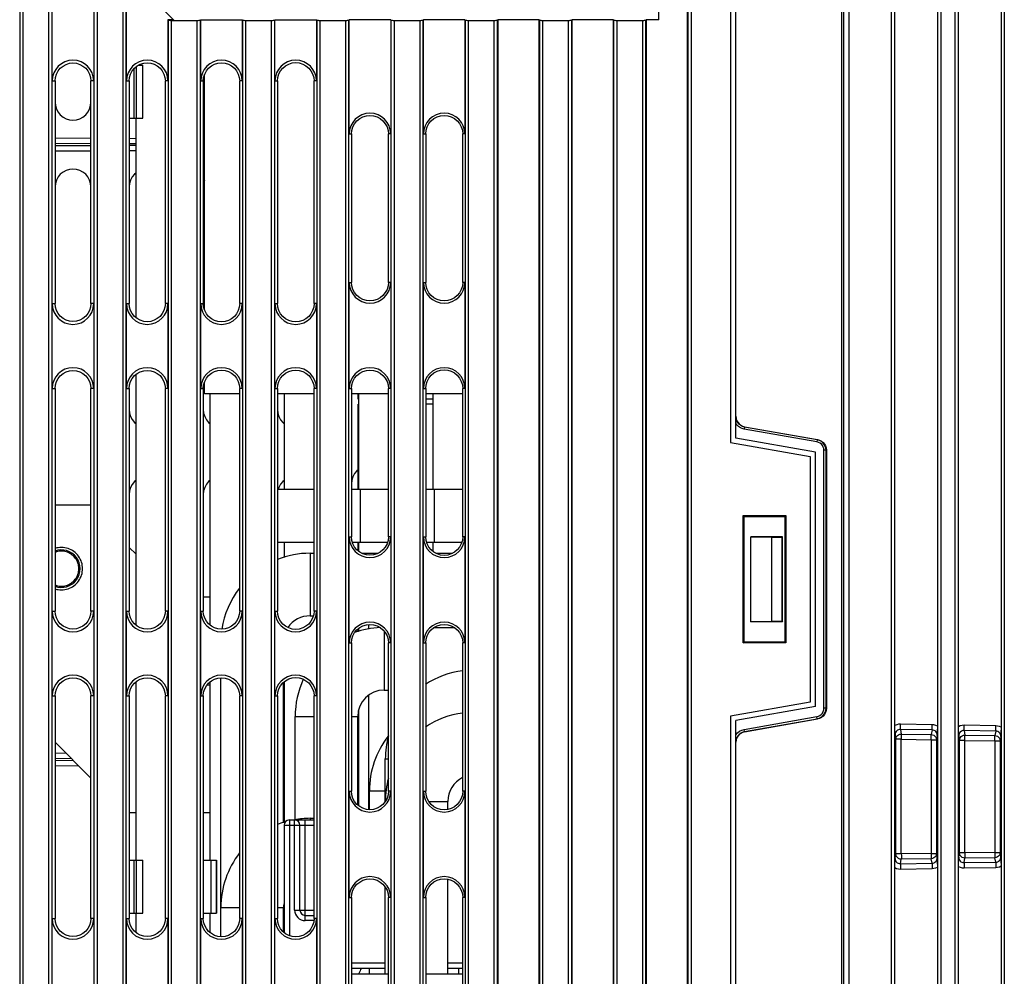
# Model space of a CAD drawing. Extents: x 0 to 420, y 0 to 297.
# Tile 43 of 62: x 173 to 196, y 182 to 205. Entities that reach past the tile are written whole.
import ezdxf

# ---------------------------------------------------------------- set-up
doc = ezdxf.new("R2010")
doc.units = 0
doc.header["$LTSCALE"] = 23.1
doc.linetypes.add('HIDDEN', pattern=[0.2, 0.1, -0.1])
for name, color, linetype in [('ALL_AXIS', 7, 'CONTINUOUS'), ('ALL_FEATURES', 7, 'CONTINUOUS'), ('DEFAULT_2', 8, 'HIDDEN'), ('LAY0001', 7, 'CONTINUOUS')]:
    doc.layers.add(name, color=color, linetype=linetype)

msp = doc.modelspace()

# ---------------------------------------------------------------- linework, layer by layer
at = {"layer": 'ALL_AXIS', "color": 7, "linetype": 'CONTINUOUS'}
for p, q in [((175.935, 202.692), (175.935, 203.942)), ((177.357, 202.692), (177.385, 202.692)), ((180.851, 193.942), (181.72, 193.942)), ((182.599, 193.942), (183.472, 193.942)), ((180.872, 192.692), (181.699, 192.692)), ((182.619, 192.692), (183.452, 192.692)), ((175.935, 183.942), (175.935, 185.192)), ((177.357, 185.192), (177.545, 185.192)), ((177.357, 183.942), (177.545, 183.942)), ((179.247, 183.942), (179.26, 183.942))]:
    msp.add_line(p, q, dxfattribs=at)
at = {"layer": 'ALL_AXIS', "color": 9, "linetype": 'CONTINUOUS'}
for p, q in [((181.06, 192.692), (181.06, 193.942)), ((182.81, 192.692), (182.81, 193.942)), ((177.545, 183.942), (177.545, 185.192))]:
    msp.add_line(p, q, dxfattribs=at)
at = {"layer": 'ALL_AXIS', "color": 7, "linetype": 'CONTINUOUS'}
msp.add_arc((174.011, 192.067), 0.443, 249.3904, 110.6096, dxfattribs=at)
at = {"layer": 'ALL_FEATURES', "color": 7, "linetype": 'CONTINUOUS'}
for p, q in [((193.66, 188.366), (193.66, 233.912)), ((194.66, 233.912), (194.66, 188.353)), ((195.16, 188.34), (195.16, 233.912)), ((196.16, 233.912), (196.16, 188.327)), ((192.41, 150.442), (192.41, 233.192)), ((188.774, 158.192), (188.774, 225.442)), ((175.546, 203.567), (175.546, 224.817)), ((188.096, 205.006), (188.096, 223.278)), ((189.785, 208.347), (189.785, 195.043)), ((189.91, 195.661), (189.91, 208.26)), ((176.655, 205.006), (175.774, 205.888)), ((173.796, 203.567), (173.796, 205.567)), ((174.774, 205.567), (174.774, 203.567)), ((176.524, 205.006), (176.524, 203.567)), ((176.529, 205.001), (176.524, 205.006)), ((176.655, 205.006), (176.524, 205.006)), ((176.603, 204.995), (177.216, 204.995)), ((176.655, 205.006), (176.66, 205.017)), ((177.291, 205.001), (177.296, 205.006)), ((177.296, 203.567), (177.296, 205.006)), ((177.296, 205.006), (178.274, 205.006)), ((178.274, 205.006), (178.274, 203.567)), ((178.279, 205.001), (178.274, 205.006)), ((178.353, 204.995), (178.966, 204.995)), ((179.041, 205.001), (179.046, 205.006)), ((179.046, 203.567), (179.046, 205.006)), ((179.046, 205.006), (180.024, 205.006)), ((180.024, 205.006), (180.024, 203.567)), ((180.029, 205.001), (180.024, 205.006)), ((180.103, 204.995), (180.716, 204.995)), ((180.791, 205.001), (180.796, 205.006)), ((180.796, 202.317), (180.796, 205.006)), ((181.774, 205.006), (180.796, 205.006)), ((181.774, 205.006), (181.774, 202.317)), ((181.779, 205.001), (181.774, 205.006)), ((181.853, 204.995), (182.466, 204.995)), ((182.541, 205.001), (182.546, 205.006)), ((182.546, 202.317), (182.546, 205.006)), ((183.524, 205.006), (182.546, 205.006)), ((183.524, 205.006), (183.524, 202.317)), ((183.529, 205.001), (183.524, 205.006)), ((183.603, 204.995), (184.216, 204.995)), ((184.291, 205.001), (184.296, 205.006)), ((184.296, 205.006), (184.296, 161.567)), ((185.274, 205.006), (184.296, 205.006)), ((185.274, 161.567), (185.274, 205.006)), ((185.279, 205.001), (185.274, 205.006)), ((185.353, 204.995), (185.966, 204.995)), ((186.046, 205.006), (186.041, 205.001)), ((186.046, 205.006), (186.046, 158.192)), ((187.024, 205.006), (186.046, 205.006)), ((187.024, 158.192), (187.024, 205.006)), ((187.024, 205.006), (187.029, 205.001)), ((187.103, 204.995), (187.716, 204.995)), ((187.791, 205.001), (187.796, 205.006)), ((187.796, 205.006), (187.796, 158.192)), ((188.096, 205.006), (187.796, 205.006)), ((188.096, 205.006), (188.085, 205.017)), ((175.837, 203.942), (175.935, 203.942)), ((173.862, 203.567), (173.862, 198.317)), ((174.709, 198.317), (174.709, 203.567)), ((175.609, 203.567), (175.609, 198.317)), ((176.462, 198.317), (176.462, 203.567)), ((177.357, 203.567), (177.357, 198.317)), ((177.385, 198.168), (177.385, 203.717)), ((178.214, 198.317), (178.214, 203.567)), ((179.104, 203.567), (179.104, 198.317)), ((179.967, 198.317), (179.967, 203.567)), ((175.609, 202.692), (175.935, 202.692)), ((174.709, 202.212), (173.862, 202.217)), ((175.772, 202.206), (175.609, 202.207)), ((177.385, 202.196), (177.357, 202.196)), ((180.851, 202.317), (180.851, 198.817)), ((181.72, 198.817), (181.72, 202.317)), ((182.599, 202.317), (182.599, 198.817)), ((183.472, 198.817), (183.472, 202.317)), ((173.862, 201.917), (174.709, 201.923)), ((175.609, 201.928), (175.772, 201.929)), ((177.357, 201.938), (177.385, 201.938)), ((180.796, 196.317), (180.796, 198.817)), ((181.774, 198.817), (181.774, 196.317)), ((182.546, 196.317), (182.546, 198.817)), ((183.524, 198.817), (183.524, 196.317)), ((173.796, 196.317), (173.796, 198.317)), ((174.774, 198.317), (174.774, 196.317)), ((175.546, 196.317), (175.546, 198.317)), ((176.524, 198.317), (176.524, 196.317)), ((177.296, 196.317), (177.296, 198.317)), ((178.274, 198.317), (178.274, 196.317)), ((179.046, 196.317), (179.046, 198.317)), ((180.024, 198.317), (180.024, 196.317)), ((177.385, 196.192), (177.385, 196.467)), ((173.862, 196.317), (173.862, 191.067)), ((174.709, 191.067), (174.709, 196.317)), ((175.609, 196.317), (175.609, 191.067)), ((176.462, 191.067), (176.462, 196.317)), ((177.357, 196.317), (177.357, 191.067)), ((178.214, 196.192), (177.385, 196.192)), ((178.214, 191.067), (178.214, 196.317)), ((179.104, 196.317), (179.104, 191.067)), ((179.967, 196.192), (179.104, 196.192)), ((179.967, 191.067), (179.967, 196.317)), ((180.851, 196.317), (180.851, 192.817)), ((181.72, 196.192), (180.851, 196.192)), ((181.01, 196.067), (181.01, 196.192)), ((181.72, 192.817), (181.72, 196.317)), ((182.599, 196.317), (182.599, 192.817)), ((183.472, 196.192), (182.599, 196.192)), ((183.472, 192.817), (183.472, 196.317)), ((181.022, 196.067), (181.01, 196.067)), ((181.01, 193.942), (181.01, 195.942)), ((181.022, 195.942), (181.01, 195.942)), ((182.772, 196.067), (182.599, 196.067)), ((182.772, 195.942), (182.599, 195.942)), ((189.91, 195.148), (189.91, 195.653)), ((190.116, 195.406), (190.068, 195.42)), ((190.116, 195.414), (191.837, 195.111)), ((189.785, 195.043), (191.66, 194.712)), ((191.785, 194.817), (189.91, 195.148)), ((191.785, 188.817), (191.785, 194.817)), ((192.043, 194.865), (192.043, 188.77)), ((191.66, 194.712), (191.66, 188.922)), ((179.104, 193.942), (179.967, 193.942)), ((190.085, 190.317), (190.085, 193.317)), ((190.085, 193.317), (191.085, 193.317)), ((190.085, 193.317), (190.104, 193.298)), ((190.104, 190.337), (190.104, 193.298)), ((190.104, 193.298), (191.065, 193.298)), ((191.085, 193.317), (191.065, 193.298)), ((191.065, 193.298), (191.065, 190.337)), ((191.085, 193.317), (191.085, 190.317)), ((179.104, 192.692), (179.967, 192.692)), ((180.796, 190.317), (180.796, 192.817)), ((181.01, 192.485), (181.01, 192.692)), ((181.774, 192.817), (181.774, 190.317)), ((182.546, 190.317), (182.546, 192.817)), ((183.524, 192.817), (183.524, 190.317)), ((190.26, 190.817), (190.26, 192.817)), ((191.01, 192.817), (190.26, 192.817)), ((190.26, 192.817), (190.76, 192.809)), ((190.76, 190.826), (190.76, 192.809)), ((190.76, 192.809), (191.001, 192.809)), ((191.001, 192.809), (191.01, 192.817)), ((191.001, 190.826), (191.001, 192.809)), ((191.01, 190.817), (191.01, 192.817)), ((175.772, 192.405), (175.609, 192.568)), ((177.522, 191.392), (177.357, 191.392)), ((173.796, 189.067), (173.796, 191.067)), ((174.774, 191.067), (174.774, 189.067)), ((175.546, 189.067), (175.546, 191.067)), ((176.524, 191.067), (176.524, 189.067)), ((177.296, 189.067), (177.296, 191.067)), ((178.274, 191.067), (178.274, 189.067)), ((179.046, 189.067), (179.046, 191.067)), ((180.024, 191.067), (180.024, 189.067)), ((190.26, 190.817), (190.76, 190.826)), ((191.01, 190.817), (190.26, 190.817)), ((190.76, 190.826), (191.001, 190.826)), ((191.001, 190.826), (191.01, 190.817)), ((181.01, 190.578), (181.01, 190.65)), ((181.26, 190.644), (181.26, 190.749)), ((180.851, 190.317), (180.851, 186.817)), ((181.72, 186.817), (181.72, 190.317)), ((182.599, 190.317), (182.599, 186.817)), ((183.472, 186.817), (183.472, 190.317)), ((190.085, 190.317), (190.104, 190.337)), ((191.085, 190.317), (190.085, 190.317)), ((191.065, 190.337), (190.104, 190.337)), ((191.085, 190.317), (191.065, 190.337)), ((173.862, 189.067), (173.862, 183.817)), ((174.709, 183.817), (174.709, 189.067)), ((175.609, 189.067), (175.609, 183.817)), ((176.462, 183.817), (176.462, 189.067)), ((177.357, 189.067), (177.357, 183.817)), ((178.214, 183.817), (178.214, 189.067)), ((179.104, 189.067), (179.104, 183.817)), ((179.967, 183.817), (179.967, 189.067)), ((181.26, 186.386), (181.26, 189.083)), ((191.66, 188.922), (189.785, 188.592)), ((191.785, 188.817), (189.91, 188.487)), ((189.785, 188.592), (189.785, 175.287)), ((189.91, 187.982), (189.91, 188.487)), ((190.116, 188.22), (191.837, 188.524)), ((190.068, 188.215), (190.116, 188.228)), ((189.91, 175.375), (189.91, 187.974)), ((174.124, 187.712), (173.862, 187.713)), ((173.862, 187.421), (174.412, 187.424)), ((180.796, 184.317), (180.796, 186.817)), ((181.774, 186.817), (181.774, 184.317)), ((182.546, 184.317), (182.546, 186.817)), ((183.524, 186.817), (183.524, 184.317)), ((179.385, 186.142), (179.967, 186.142)), ((179.26, 186.017), (179.26, 183.488)), ((179.635, 184.017), (179.635, 186.017)), ((175.609, 185.192), (175.935, 185.192)), ((177.545, 185.192), (177.671, 185.192)), ((177.671, 185.192), (177.671, 183.942)), ((193.66, 149.723), (193.66, 185.019)), ((194.66, 185.032), (194.66, 149.723)), ((195.16, 149.723), (195.16, 185.045)), ((196.16, 185.058), (196.16, 149.723)), ((180.851, 184.317), (180.851, 180.817)), ((181.72, 180.817), (181.72, 184.317)), ((182.599, 184.317), (182.599, 180.817)), ((183.472, 180.817), (183.472, 184.317)), ((173.796, 181.817), (173.796, 183.817)), ((174.774, 183.817), (174.774, 181.817)), ((175.546, 181.817), (175.546, 183.817)), ((175.609, 183.942), (175.935, 183.942)), ((176.524, 183.817), (176.524, 181.817)), ((177.296, 181.817), (177.296, 183.817)), ((177.545, 183.942), (177.671, 183.942)), ((178.274, 183.817), (178.274, 181.817)), ((179.046, 181.817), (179.046, 183.817)), ((179.76, 183.892), (179.967, 183.892)), ((180.024, 183.817), (180.024, 181.817)), ((181.647, 182.642), (180.851, 182.642)), ((180.851, 182.517), (181.72, 182.517)), ((182.599, 182.517), (183.472, 182.517)), ((183.472, 182.642), (183.122, 182.642))]:
    msp.add_line(p, q, dxfattribs=at)
at = {"layer": 'ALL_FEATURES', "color": 9, "linetype": 'CONTINUOUS'}
for p, q in [((192.451, 233.567), (192.451, 150.067)), ((192.576, 233.567), (192.576, 150.067)), ((193.582, 150.067), (193.582, 233.567)), ((193.657, 150.067), (193.657, 233.567)), ((194.663, 233.567), (194.663, 150.067)), ((194.738, 233.567), (194.738, 150.067)), ((195.082, 150.067), (195.082, 233.567)), ((195.157, 150.067), (195.157, 233.567)), ((196.163, 233.567), (196.163, 150.067)), ((196.238, 233.567), (196.238, 150.067)), ((173.029, 231.442), (173.029, 153.442)), ((173.103, 231.442), (173.103, 153.442)), ((173.716, 153.442), (173.716, 231.442)), ((173.791, 153.442), (173.791, 231.442)), ((174.779, 231.442), (174.779, 153.442)), ((174.853, 231.442), (174.853, 153.442)), ((175.466, 153.442), (175.466, 231.442)), ((175.541, 153.442), (175.541, 231.442)), ((188.779, 225.442), (188.779, 158.192)), ((188.853, 225.442), (188.853, 158.192)), ((176.529, 205.001), (176.529, 153.442)), ((176.603, 204.995), (176.603, 153.442)), ((177.216, 153.442), (177.216, 204.995)), ((177.291, 153.442), (177.291, 205.001)), ((178.279, 205.001), (178.279, 153.442)), ((178.353, 204.995), (178.353, 153.442)), ((178.966, 153.442), (178.966, 204.995)), ((179.041, 153.442), (179.041, 205.001)), ((180.029, 205.001), (180.029, 153.442)), ((180.103, 204.995), (180.103, 153.442)), ((180.716, 158.192), (180.716, 204.995)), ((180.791, 158.192), (180.791, 205.001)), ((181.779, 205.001), (181.779, 158.192)), ((181.853, 204.995), (181.853, 158.192)), ((182.466, 158.192), (182.466, 204.995)), ((182.541, 158.192), (182.541, 205.001)), ((183.529, 205.001), (183.529, 158.192)), ((183.603, 204.995), (183.603, 158.192)), ((184.216, 158.192), (184.216, 204.995)), ((184.291, 158.192), (184.291, 205.001)), ((185.279, 205.001), (185.279, 158.192)), ((185.353, 204.995), (185.353, 158.192)), ((185.966, 158.192), (185.966, 204.995)), ((186.041, 158.192), (186.041, 205.001)), ((187.029, 205.001), (187.029, 158.192)), ((187.103, 204.995), (187.103, 158.192)), ((187.716, 158.192), (187.716, 204.995)), ((187.791, 158.192), (187.791, 205.001)), ((175.719, 203.851), (175.719, 202.692)), ((175.773, 203.901), (175.773, 202.692)), ((173.796, 203.567), (173.862, 203.567)), ((174.774, 203.567), (174.709, 203.567)), ((175.546, 203.567), (175.609, 203.567)), ((176.524, 203.567), (176.462, 203.567)), ((177.296, 203.567), (177.357, 203.567)), ((178.274, 203.567), (178.214, 203.567)), ((179.046, 203.567), (179.104, 203.567)), ((180.024, 203.567), (179.967, 203.567)), ((180.796, 202.317), (180.851, 202.317)), ((181.774, 202.317), (181.72, 202.317)), ((182.546, 202.317), (182.599, 202.317)), ((183.524, 202.317), (183.472, 202.317)), ((174.709, 202.087), (173.862, 202.092)), ((173.862, 202.042), (174.709, 202.047)), ((175.772, 202.081), (175.609, 202.082)), ((175.609, 202.053), (175.772, 202.054)), ((177.385, 202.072), (177.357, 202.072)), ((177.357, 202.063), (177.385, 202.063)), ((180.796, 198.817), (180.851, 198.817)), ((181.774, 198.817), (181.72, 198.817)), ((182.546, 198.817), (182.599, 198.817)), ((183.524, 198.817), (183.472, 198.817)), ((173.796, 198.317), (173.862, 198.317)), ((174.774, 198.317), (174.709, 198.317)), ((175.546, 198.317), (175.609, 198.317)), ((176.524, 198.317), (176.462, 198.317)), ((177.296, 198.317), (177.357, 198.317)), ((178.274, 198.317), (178.214, 198.317)), ((179.046, 198.317), (179.104, 198.317)), ((180.024, 198.317), (179.967, 198.317)), ((173.796, 196.317), (173.862, 196.317)), ((174.774, 196.317), (174.709, 196.317)), ((175.546, 196.317), (175.609, 196.317)), ((176.524, 196.317), (176.462, 196.317)), ((177.296, 196.317), (177.357, 196.317)), ((178.274, 196.317), (178.214, 196.317)), ((179.046, 196.317), (179.104, 196.317)), ((180.024, 196.317), (179.967, 196.317)), ((180.796, 196.317), (180.851, 196.317)), ((181.774, 196.317), (181.72, 196.317)), ((182.546, 196.317), (182.599, 196.317)), ((183.524, 196.317), (183.472, 196.317)), ((190.116, 195.406), (190.108, 195.357)), ((191.82, 195.055), (190.108, 195.357)), ((190.116, 195.406), (190.116, 195.414)), ((191.829, 195.104), (190.116, 195.406)), ((191.829, 195.104), (191.82, 195.055)), ((191.829, 195.104), (191.837, 195.111)), ((191.986, 188.776), (191.986, 194.858)), ((192.036, 194.858), (191.986, 194.858)), ((192.036, 194.858), (192.043, 194.865)), ((192.036, 188.776), (192.036, 194.858)), ((180.796, 192.817), (180.851, 192.817)), ((181.774, 192.817), (181.72, 192.817)), ((182.546, 192.817), (182.599, 192.817)), ((183.524, 192.817), (183.472, 192.817)), ((177.509, 191.392), (177.509, 190.742)), ((173.796, 191.067), (173.862, 191.067)), ((174.774, 191.067), (174.709, 191.067)), ((175.546, 191.067), (175.609, 191.067)), ((176.524, 191.067), (176.462, 191.067)), ((177.296, 191.067), (177.357, 191.067)), ((178.274, 191.067), (178.214, 191.067)), ((179.046, 191.067), (179.104, 191.067)), ((180.024, 191.067), (179.967, 191.067)), ((180.796, 190.317), (180.851, 190.317)), ((181.774, 190.317), (181.72, 190.317)), ((182.546, 190.317), (182.599, 190.317)), ((183.524, 190.317), (183.472, 190.317)), ((177.509, 189.392), (177.509, 189.317)), ((173.796, 189.067), (173.862, 189.067)), ((174.774, 189.067), (174.709, 189.067)), ((175.546, 189.067), (175.609, 189.067)), ((176.524, 189.067), (176.462, 189.067)), ((177.296, 189.067), (177.357, 189.067)), ((178.274, 189.067), (178.214, 189.067)), ((179.046, 189.067), (179.104, 189.067)), ((180.024, 189.067), (179.967, 189.067)), ((192.036, 188.776), (191.986, 188.776)), ((192.043, 188.77), (192.036, 188.776)), ((190.108, 188.277), (191.82, 188.579)), ((190.116, 188.228), (191.829, 188.53)), ((191.829, 188.53), (191.82, 188.579)), ((191.837, 188.524), (191.829, 188.53)), ((190.116, 188.228), (190.108, 188.277)), ((190.116, 188.22), (190.116, 188.228)), ((193.789, 188.276), (193.791, 188.401)), ((194.535, 188.263), (193.789, 188.276)), ((193.789, 188.276), (193.81, 188.167)), ((194.537, 188.388), (193.791, 188.401)), ((194.535, 188.263), (194.514, 188.156)), ((194.535, 188.263), (194.537, 188.388)), ((195.289, 188.25), (195.291, 188.375)), ((196.035, 188.237), (195.289, 188.25)), ((195.289, 188.25), (195.31, 188.143)), ((196.037, 188.362), (195.291, 188.375)), ((196.035, 188.237), (196.014, 188.132)), ((196.035, 188.237), (196.037, 188.362)), ((193.662, 188.15), (193.683, 188.043)), ((193.683, 185.342), (193.683, 188.043)), ((193.81, 188.043), (193.683, 188.043)), ((193.81, 188.167), (194.514, 188.156)), ((193.81, 185.342), (193.81, 188.043)), ((193.81, 188.043), (194.514, 188.032)), ((194.514, 188.032), (194.514, 185.353)), ((194.514, 188.032), (194.636, 188.032)), ((194.658, 188.137), (194.636, 188.032)), ((194.636, 188.032), (194.636, 185.353)), ((195.162, 188.124), (195.183, 188.019)), ((195.183, 185.366), (195.183, 188.019)), ((195.31, 188.019), (195.183, 188.019)), ((195.31, 188.143), (196.014, 188.132)), ((195.31, 185.366), (195.31, 188.019)), ((195.31, 188.019), (196.014, 188.008)), ((196.014, 188.008), (196.137, 188.008)), ((196.014, 188.008), (196.014, 185.377)), ((196.158, 188.111), (196.137, 188.008)), ((196.137, 188.008), (196.137, 185.377)), ((174.25, 187.586), (173.862, 187.588)), ((173.862, 187.546), (174.288, 187.548)), ((180.796, 186.817), (180.851, 186.817)), ((181.774, 186.817), (181.72, 186.817)), ((182.546, 186.817), (182.599, 186.817)), ((183.524, 186.817), (183.472, 186.817)), ((179.385, 186.142), (179.385, 183.414)), ((179.51, 184.017), (179.51, 186.142)), ((179.76, 183.767), (179.76, 186.142)), ((179.26, 186.017), (179.967, 186.017)), ((193.662, 185.234), (193.683, 185.342)), ((193.81, 185.342), (193.683, 185.342)), ((193.789, 185.108), (193.81, 185.217)), ((194.514, 185.353), (193.81, 185.342)), ((194.514, 185.228), (193.81, 185.217)), ((194.514, 185.353), (194.636, 185.353)), ((194.535, 185.121), (194.514, 185.228)), ((194.658, 185.247), (194.636, 185.353)), ((195.162, 185.261), (195.183, 185.366)), ((195.31, 185.366), (195.183, 185.366)), ((195.289, 185.135), (195.31, 185.241)), ((196.014, 185.377), (195.31, 185.366)), ((196.014, 185.252), (195.31, 185.241)), ((196.014, 185.377), (196.137, 185.377)), ((196.035, 185.148), (196.014, 185.252)), ((196.158, 185.274), (196.137, 185.377)), ((175.719, 185.192), (175.719, 183.942)), ((175.773, 185.192), (175.773, 183.942)), ((177.657, 185.192), (177.657, 183.942)), ((193.789, 185.108), (194.535, 185.121)), ((193.789, 185.108), (193.791, 184.984)), ((193.791, 184.984), (194.537, 184.997)), ((194.535, 185.121), (194.537, 184.997)), ((195.289, 185.135), (196.035, 185.148)), ((195.289, 185.135), (195.291, 185.01)), ((195.291, 185.01), (196.037, 185.023)), ((196.035, 185.148), (196.037, 185.023)), ((180.796, 184.317), (180.851, 184.317)), ((181.774, 184.317), (181.72, 184.317)), ((182.546, 184.317), (182.599, 184.317)), ((183.524, 184.317), (183.472, 184.317)), ((173.796, 183.817), (173.862, 183.817)), ((174.774, 183.817), (174.709, 183.817)), ((175.546, 183.817), (175.609, 183.817)), ((176.524, 183.817), (176.462, 183.817)), ((177.296, 183.817), (177.357, 183.817)), ((178.274, 183.817), (178.214, 183.817)), ((179.046, 183.817), (179.104, 183.817)), ((179.51, 184.017), (179.967, 184.017)), ((180.024, 183.817), (179.967, 183.817)), ((179.962, 183.767), (179.76, 183.767)), ((181.647, 182.767), (180.851, 182.767)), ((183.472, 182.767), (183.122, 182.767))]:
    msp.add_line(p, q, dxfattribs=at)
at = {"layer": 'ALL_FEATURES', "color": 3, "linetype": 'CONTINUOUS'}
for p, q in [((174.709, 193.567), (173.862, 193.567)), ((177.522, 189.317), (177.438, 189.317)), ((179.272, 189.317), (179.247, 189.317)), ((174.709, 187.127), (173.862, 187.974)), ((175.609, 186.317), (175.772, 186.317)), ((177.357, 186.317), (177.522, 186.317)), ((179.247, 186.317), (179.272, 186.317))]:
    msp.add_line(p, q, dxfattribs=at)
at = {"layer": 'ALL_FEATURES', "color": 7, "linetype": 'CONTINUOUS'}
for points in [[(176.529, 205.001), (176.534, 205), (176.545, 204.998), (176.561, 204.997), (176.582, 204.996), (176.603, 204.995)], [(177.216, 204.995), (177.238, 204.996), (177.258, 204.997), (177.274, 204.998), (177.286, 205), (177.291, 205.001)], [(178.279, 205.001), (178.284, 205), (178.295, 204.998), (178.311, 204.997), (178.332, 204.996), (178.353, 204.995)], [(178.966, 204.995), (178.988, 204.996), (179.008, 204.997), (179.024, 204.998), (179.036, 205), (179.041, 205.001)], [(180.029, 205.001), (180.034, 205), (180.045, 204.998), (180.061, 204.997), (180.082, 204.996), (180.103, 204.995)], [(180.716, 204.995), (180.738, 204.996), (180.758, 204.997), (180.774, 204.998), (180.786, 205), (180.791, 205.001)], [(181.779, 205.001), (181.784, 205), (181.795, 204.998), (181.811, 204.997), (181.832, 204.996), (181.853, 204.995)], [(182.466, 204.995), (182.488, 204.996), (182.508, 204.997), (182.524, 204.998), (182.536, 205), (182.541, 205.001)], [(183.529, 205.001), (183.534, 205), (183.545, 204.998), (183.561, 204.997), (183.582, 204.996), (183.603, 204.995)], [(184.216, 204.995), (184.238, 204.996), (184.258, 204.997), (184.274, 204.998), (184.286, 205), (184.291, 205.001)], [(185.279, 205.001), (185.284, 205), (185.295, 204.998), (185.311, 204.997), (185.332, 204.996), (185.353, 204.995)], [(185.966, 204.995), (185.988, 204.996), (186.008, 204.997), (186.024, 204.998), (186.036, 205), (186.041, 205.001)], [(187.029, 205.001), (187.034, 205), (187.045, 204.998), (187.061, 204.997), (187.082, 204.996), (187.103, 204.995)], [(187.716, 204.995), (187.738, 204.996), (187.758, 204.997), (187.774, 204.998), (187.786, 205), (187.791, 205.001)], [(173.862, 203.567), (173.87, 203.65), (173.894, 203.729), (173.933, 203.803), (173.986, 203.867), (174.05, 203.919), (174.123, 203.959), (174.203, 203.983), (174.285, 203.991), (174.368, 203.983), (174.447, 203.959), (174.521, 203.919), (174.585, 203.867), (174.638, 203.803), (174.677, 203.729), (174.701, 203.65), (174.709, 203.567)], [(175.609, 203.567), (175.617, 203.65), (175.642, 203.73), (175.681, 203.804), (175.734, 203.869), (175.799, 203.922), (175.872, 203.961), (175.952, 203.985), (176.035, 203.993), (176.119, 203.985), (176.199, 203.961), (176.272, 203.922), (176.337, 203.869), (176.39, 203.804), (176.429, 203.73), (176.453, 203.65), (176.462, 203.567)], [(177.357, 203.567), (177.365, 203.651), (177.389, 203.731), (177.429, 203.806), (177.482, 203.871), (177.547, 203.924), (177.621, 203.963), (177.702, 203.988), (177.785, 203.996), (177.869, 203.988), (177.95, 203.963), (178.024, 203.924), (178.089, 203.871), (178.142, 203.806), (178.182, 203.731), (178.206, 203.651), (178.214, 203.567)], [(179.104, 203.567), (179.112, 203.651), (179.137, 203.732), (179.177, 203.807), (179.23, 203.872), (179.296, 203.926), (179.37, 203.966), (179.451, 203.991), (179.535, 203.999), (179.62, 203.991), (179.701, 203.966), (179.775, 203.926), (179.841, 203.872), (179.894, 203.807), (179.934, 203.732), (179.959, 203.651), (179.967, 203.567)], [(173.862, 203.067), (173.87, 202.985), (173.894, 202.905), (173.933, 202.832), (173.986, 202.768), (174.05, 202.715), (174.123, 202.676), (174.203, 202.652), (174.285, 202.644), (174.368, 202.652), (174.447, 202.676), (174.521, 202.715), (174.585, 202.768), (174.638, 202.832), (174.677, 202.905), (174.701, 202.985), (174.709, 203.067)], [(180.851, 202.317), (180.86, 202.402), (180.884, 202.483), (180.924, 202.559), (180.978, 202.624), (181.044, 202.678), (181.119, 202.718), (181.201, 202.743), (181.285, 202.751), (181.37, 202.743), (181.452, 202.718), (181.527, 202.678), (181.592, 202.624), (181.646, 202.559), (181.687, 202.483), (181.711, 202.402), (181.72, 202.317)], [(182.599, 202.317), (182.607, 202.403), (182.632, 202.484), (182.672, 202.56), (182.726, 202.626), (182.793, 202.681), (182.868, 202.721), (182.95, 202.746), (183.035, 202.754), (183.121, 202.746), (183.203, 202.721), (183.278, 202.681), (183.344, 202.626), (183.399, 202.56), (183.439, 202.484), (183.464, 202.403), (183.472, 202.317)], [(174.709, 201.067), (174.701, 201.15), (174.677, 201.229), (174.638, 201.303), (174.585, 201.367), (174.521, 201.419), (174.447, 201.459), (174.368, 201.483), (174.285, 201.491), (174.203, 201.483), (174.123, 201.459), (174.05, 201.419), (173.986, 201.367), (173.933, 201.303), (173.894, 201.229), (173.87, 201.15), (173.862, 201.067)], [(175.772, 201.4), (175.734, 201.369), (175.681, 201.304), (175.642, 201.23), (175.617, 201.15), (175.609, 201.067)], [(177.385, 201.217), (177.365, 201.151), (177.357, 201.067)], [(181.72, 198.817), (181.711, 198.733), (181.687, 198.651), (181.646, 198.576), (181.592, 198.51), (181.527, 198.456), (181.452, 198.416), (181.37, 198.391), (181.285, 198.383), (181.201, 198.391), (181.119, 198.416), (181.044, 198.456), (180.978, 198.51), (180.924, 198.576), (180.884, 198.651), (180.86, 198.733), (180.851, 198.817)], [(183.472, 198.817), (183.464, 198.732), (183.439, 198.65), (183.399, 198.575), (183.344, 198.508), (183.278, 198.454), (183.203, 198.414), (183.121, 198.389), (183.035, 198.38), (182.95, 198.389), (182.868, 198.414), (182.793, 198.454), (182.726, 198.508), (182.672, 198.575), (182.632, 198.65), (182.607, 198.732), (182.599, 198.817)], [(174.709, 198.317), (174.701, 198.235), (174.677, 198.155), (174.638, 198.082), (174.585, 198.018), (174.521, 197.965), (174.447, 197.926), (174.368, 197.902), (174.285, 197.894), (174.203, 197.902), (174.123, 197.926), (174.05, 197.965), (173.986, 198.018), (173.933, 198.082), (173.894, 198.155), (173.87, 198.235), (173.862, 198.317)], [(176.462, 198.317), (176.453, 198.234), (176.429, 198.154), (176.39, 198.081), (176.337, 198.016), (176.272, 197.963), (176.199, 197.924), (176.119, 197.899), (176.035, 197.891), (175.952, 197.899), (175.872, 197.924), (175.799, 197.963), (175.734, 198.016), (175.681, 198.081), (175.642, 198.154), (175.617, 198.234), (175.609, 198.317)], [(178.214, 198.317), (178.206, 198.234), (178.182, 198.153), (178.142, 198.079), (178.089, 198.014), (178.024, 197.961), (177.95, 197.921), (177.869, 197.897), (177.785, 197.888), (177.702, 197.897), (177.621, 197.921), (177.547, 197.961), (177.482, 198.014), (177.429, 198.079), (177.389, 198.153), (177.365, 198.234), (177.357, 198.317)], [(179.967, 198.317), (179.959, 198.233), (179.934, 198.152), (179.894, 198.078), (179.841, 198.012), (179.775, 197.959), (179.701, 197.919), (179.62, 197.894), (179.535, 197.886), (179.451, 197.894), (179.37, 197.919), (179.296, 197.959), (179.23, 198.012), (179.177, 198.078), (179.137, 198.152), (179.112, 198.233), (179.104, 198.317)], [(173.862, 196.317), (173.87, 196.4), (173.894, 196.479), (173.933, 196.553), (173.986, 196.617), (174.05, 196.669), (174.123, 196.709), (174.203, 196.733), (174.285, 196.741), (174.368, 196.733), (174.447, 196.709), (174.521, 196.669), (174.585, 196.617), (174.638, 196.553), (174.677, 196.479), (174.701, 196.4), (174.709, 196.317)], [(175.609, 196.317), (175.617, 196.4), (175.642, 196.48), (175.681, 196.554), (175.734, 196.619), (175.799, 196.672), (175.872, 196.711), (175.952, 196.735), (176.035, 196.743), (176.119, 196.735), (176.199, 196.711), (176.272, 196.672), (176.337, 196.619), (176.39, 196.554), (176.429, 196.48), (176.453, 196.4), (176.462, 196.317)], [(177.357, 196.317), (177.365, 196.401), (177.389, 196.481), (177.429, 196.556), (177.482, 196.621), (177.547, 196.674), (177.621, 196.713), (177.702, 196.738), (177.785, 196.746), (177.869, 196.738), (177.95, 196.713), (178.024, 196.674), (178.089, 196.621), (178.142, 196.556), (178.182, 196.481), (178.206, 196.401), (178.214, 196.317)], [(179.104, 196.317), (179.112, 196.401), (179.137, 196.482), (179.177, 196.557), (179.23, 196.622), (179.296, 196.676), (179.37, 196.716), (179.451, 196.741), (179.535, 196.749), (179.62, 196.741), (179.701, 196.716), (179.775, 196.676), (179.841, 196.622), (179.894, 196.557), (179.934, 196.482), (179.959, 196.401), (179.967, 196.317)], [(180.851, 196.317), (180.86, 196.402), (180.884, 196.483), (180.924, 196.559), (180.978, 196.624), (181.044, 196.678), (181.119, 196.718), (181.201, 196.743), (181.285, 196.751), (181.37, 196.743), (181.452, 196.718), (181.527, 196.678), (181.592, 196.624), (181.646, 196.559), (181.687, 196.483), (181.711, 196.402), (181.72, 196.317)], [(182.599, 196.317), (182.607, 196.403), (182.632, 196.484), (182.672, 196.56), (182.726, 196.626), (182.793, 196.681), (182.868, 196.721), (182.95, 196.746), (183.035, 196.754), (183.121, 196.746), (183.203, 196.721), (183.278, 196.681), (183.344, 196.626), (183.399, 196.56), (183.439, 196.484), (183.464, 196.403), (183.472, 196.317)], [(175.609, 195.817), (175.617, 195.734), (175.642, 195.654), (175.681, 195.581), (175.734, 195.516), (175.772, 195.485)], [(177.357, 195.817), (177.365, 195.734), (177.389, 195.653), (177.429, 195.579), (177.482, 195.514), (177.522, 195.481)], [(179.104, 195.817), (179.112, 195.733), (179.137, 195.652), (179.177, 195.578), (179.23, 195.512), (179.272, 195.478)], [(189.91, 195.661), (189.915, 195.611), (189.929, 195.564), (189.953, 195.52), (189.985, 195.482), (190.024, 195.451), (190.068, 195.428), (190.116, 195.414)], [(189.953, 195.512), (189.929, 195.556), (189.915, 195.603), (189.91, 195.653)], [(190.068, 195.42), (190.024, 195.443), (189.985, 195.474), (189.953, 195.512)], [(191.837, 195.111), (191.885, 195.098), (191.929, 195.075), (191.968, 195.044), (192, 195.006), (192.024, 194.962), (192.039, 194.914), (192.043, 194.865)], [(181.01, 194.4), (180.978, 194.374), (180.924, 194.309), (180.884, 194.233), (180.86, 194.152), (180.851, 194.067)], [(175.772, 194.15), (175.734, 194.119), (175.681, 194.054), (175.642, 193.98), (175.617, 193.9), (175.609, 193.817)], [(177.522, 194.153), (177.482, 194.121), (177.429, 194.056), (177.389, 193.981), (177.365, 193.901), (177.357, 193.817)], [(179.272, 194.157), (179.23, 194.122), (179.177, 194.057), (179.137, 193.982), (179.125, 193.942)], [(181.72, 192.817), (181.711, 192.733), (181.687, 192.651), (181.646, 192.576), (181.592, 192.51), (181.527, 192.456), (181.452, 192.416), (181.37, 192.391), (181.285, 192.383), (181.201, 192.391), (181.119, 192.416), (181.044, 192.456), (180.978, 192.51), (180.924, 192.576), (180.884, 192.651), (180.86, 192.733), (180.851, 192.817)], [(183.472, 192.817), (183.464, 192.732), (183.439, 192.65), (183.399, 192.575), (183.344, 192.508), (183.278, 192.454), (183.203, 192.414), (183.121, 192.389), (183.035, 192.38), (182.95, 192.389), (182.868, 192.414), (182.793, 192.454), (182.726, 192.508), (182.672, 192.575), (182.632, 192.65), (182.607, 192.732), (182.599, 192.817)], [(174.709, 191.067), (174.701, 190.985), (174.677, 190.905), (174.638, 190.832), (174.585, 190.768), (174.521, 190.715), (174.447, 190.676), (174.368, 190.652), (174.285, 190.644), (174.203, 190.652), (174.123, 190.676), (174.05, 190.715), (173.986, 190.768), (173.933, 190.832), (173.894, 190.905), (173.87, 190.985), (173.862, 191.067)], [(176.462, 191.067), (176.453, 190.984), (176.429, 190.904), (176.39, 190.831), (176.337, 190.766), (176.272, 190.713), (176.199, 190.674), (176.119, 190.649), (176.035, 190.641), (175.952, 190.649), (175.872, 190.674), (175.799, 190.713), (175.734, 190.766), (175.681, 190.831), (175.642, 190.904), (175.617, 190.984), (175.609, 191.067)], [(178.214, 191.067), (178.206, 190.984), (178.182, 190.903), (178.142, 190.829), (178.089, 190.764), (178.024, 190.711), (177.95, 190.671), (177.869, 190.647), (177.785, 190.638), (177.702, 190.647), (177.621, 190.671), (177.547, 190.711), (177.482, 190.764), (177.429, 190.829), (177.389, 190.903), (177.365, 190.984), (177.357, 191.067)], [(179.967, 191.067), (179.959, 190.983), (179.934, 190.902), (179.894, 190.828), (179.841, 190.762), (179.775, 190.709), (179.701, 190.669), (179.62, 190.644), (179.535, 190.636), (179.451, 190.644), (179.37, 190.669), (179.296, 190.709), (179.23, 190.762), (179.177, 190.828), (179.137, 190.902), (179.112, 190.983), (179.104, 191.067)], [(180.851, 190.317), (180.86, 190.402), (180.884, 190.483), (180.924, 190.559), (180.978, 190.624), (181.044, 190.678), (181.119, 190.718), (181.201, 190.743), (181.285, 190.751), (181.37, 190.743), (181.452, 190.718), (181.527, 190.678), (181.592, 190.624), (181.646, 190.559), (181.687, 190.483), (181.711, 190.402), (181.72, 190.317)], [(182.599, 190.317), (182.607, 190.403), (182.632, 190.484), (182.672, 190.56), (182.726, 190.626), (182.793, 190.681), (182.868, 190.721), (182.95, 190.746), (183.035, 190.754), (183.121, 190.746), (183.203, 190.721), (183.278, 190.681), (183.344, 190.626), (183.399, 190.56), (183.439, 190.484), (183.464, 190.403), (183.472, 190.317)], [(173.862, 189.067), (173.87, 189.15), (173.894, 189.229), (173.933, 189.303), (173.986, 189.367), (174.05, 189.419), (174.123, 189.459), (174.203, 189.483), (174.285, 189.491), (174.368, 189.483), (174.447, 189.459), (174.521, 189.419), (174.585, 189.367), (174.638, 189.303), (174.677, 189.229), (174.701, 189.15), (174.709, 189.067)], [(175.609, 189.067), (175.617, 189.15), (175.642, 189.23), (175.681, 189.304), (175.734, 189.369), (175.799, 189.422), (175.872, 189.461), (175.952, 189.485), (176.035, 189.493), (176.119, 189.485), (176.199, 189.461), (176.272, 189.422), (176.337, 189.369), (176.39, 189.304), (176.429, 189.23), (176.453, 189.15), (176.462, 189.067)], [(177.357, 189.067), (177.365, 189.151), (177.389, 189.231), (177.429, 189.306), (177.482, 189.371), (177.547, 189.424), (177.621, 189.463), (177.702, 189.488), (177.785, 189.496), (177.869, 189.488), (177.95, 189.463), (178.024, 189.424), (178.089, 189.371), (178.142, 189.306), (178.182, 189.231), (178.206, 189.151), (178.214, 189.067)], [(179.104, 189.067), (179.112, 189.151), (179.137, 189.232), (179.177, 189.307), (179.23, 189.372), (179.296, 189.426), (179.37, 189.466), (179.451, 189.491), (179.535, 189.499), (179.62, 189.491), (179.701, 189.466), (179.775, 189.426), (179.841, 189.372), (179.894, 189.307), (179.934, 189.232), (179.959, 189.151), (179.967, 189.067)], [(192.043, 188.77), (192.039, 188.72), (192.024, 188.673), (192, 188.629), (191.968, 188.591), (191.929, 188.56), (191.885, 188.537), (191.837, 188.524)], [(193.662, 188.15), (193.661, 188.195), (193.661, 188.239), (193.66, 188.283), (193.66, 188.325), (193.66, 188.366)], [(194.66, 188.353), (194.66, 188.313), (194.659, 188.27), (194.659, 188.226), (194.658, 188.182), (194.658, 188.137)], [(195.162, 188.124), (195.161, 188.169), (195.161, 188.213), (195.16, 188.257), (195.16, 188.299), (195.16, 188.34)], [(196.16, 188.327), (196.16, 188.287), (196.159, 188.244), (196.159, 188.2), (196.158, 188.156), (196.158, 188.111)], [(190.116, 188.22), (190.068, 188.207), (190.024, 188.184), (189.985, 188.153), (189.953, 188.115), (189.929, 188.071), (189.915, 188.023), (189.91, 187.974)], [(189.953, 188.122), (189.985, 188.16), (190.023, 188.192), (190.068, 188.215)], [(181.72, 186.817), (181.711, 186.733), (181.687, 186.651), (181.646, 186.576), (181.592, 186.51), (181.527, 186.456), (181.452, 186.416), (181.37, 186.391), (181.285, 186.383), (181.201, 186.391), (181.119, 186.416), (181.044, 186.456), (180.978, 186.51), (180.924, 186.576), (180.884, 186.651), (180.86, 186.733), (180.851, 186.817)], [(183.472, 186.817), (183.464, 186.732), (183.439, 186.65), (183.399, 186.575), (183.344, 186.508), (183.278, 186.454), (183.203, 186.414), (183.121, 186.389), (183.035, 186.38), (182.95, 186.389), (182.868, 186.414), (182.793, 186.454), (182.726, 186.508), (182.672, 186.575), (182.632, 186.65), (182.607, 186.732), (182.599, 186.817)], [(193.66, 185.019), (193.66, 185.058), (193.66, 185.101), (193.661, 185.145), (193.661, 185.189), (193.662, 185.234)], [(194.658, 185.247), (194.658, 185.202), (194.659, 185.158), (194.659, 185.114), (194.66, 185.071), (194.66, 185.032)], [(195.16, 185.045), (195.16, 185.084), (195.16, 185.127), (195.161, 185.171), (195.161, 185.216), (195.162, 185.261)], [(196.158, 185.274), (196.158, 185.229), (196.159, 185.184), (196.159, 185.14), (196.16, 185.098), (196.16, 185.058)], [(180.851, 184.317), (180.86, 184.402), (180.884, 184.483), (180.924, 184.559), (180.978, 184.624), (181.044, 184.678), (181.119, 184.718), (181.201, 184.743), (181.285, 184.751), (181.37, 184.743), (181.452, 184.718), (181.527, 184.678), (181.592, 184.624), (181.646, 184.559), (181.687, 184.483), (181.711, 184.402), (181.72, 184.317)], [(182.599, 184.317), (182.607, 184.403), (182.632, 184.484), (182.672, 184.56), (182.726, 184.626), (182.793, 184.681), (182.868, 184.721), (182.95, 184.746), (183.035, 184.754), (183.121, 184.746), (183.203, 184.721), (183.278, 184.681), (183.344, 184.626), (183.399, 184.56), (183.439, 184.484), (183.464, 184.403), (183.472, 184.317)], [(174.709, 183.817), (174.701, 183.735), (174.677, 183.655), (174.638, 183.582), (174.585, 183.518), (174.521, 183.465), (174.447, 183.426), (174.368, 183.402), (174.285, 183.394), (174.203, 183.402), (174.123, 183.426), (174.05, 183.465), (173.986, 183.518), (173.933, 183.582), (173.894, 183.655), (173.87, 183.735), (173.862, 183.817)], [(176.462, 183.817), (176.453, 183.734), (176.429, 183.654), (176.39, 183.581), (176.337, 183.516), (176.272, 183.463), (176.199, 183.424), (176.119, 183.399), (176.035, 183.391), (175.952, 183.399), (175.872, 183.424), (175.799, 183.463), (175.734, 183.516), (175.681, 183.581), (175.642, 183.654), (175.617, 183.734), (175.609, 183.817)], [(178.214, 183.817), (178.206, 183.734), (178.182, 183.653), (178.142, 183.579), (178.089, 183.514), (178.024, 183.461), (177.95, 183.421), (177.869, 183.397), (177.785, 183.388), (177.702, 183.397), (177.621, 183.421), (177.547, 183.461), (177.482, 183.514), (177.429, 183.579), (177.389, 183.653), (177.365, 183.734), (177.357, 183.817)], [(179.967, 183.817), (179.959, 183.733), (179.934, 183.652), (179.894, 183.578), (179.841, 183.512), (179.775, 183.459), (179.701, 183.419), (179.62, 183.394), (179.535, 183.386), (179.451, 183.394), (179.37, 183.419), (179.296, 183.459), (179.23, 183.512), (179.177, 183.578), (179.137, 183.652), (179.112, 183.733), (179.104, 183.817)]]:
    msp.add_lwpolyline(points, dxfattribs=at)
at = {"layer": 'ALL_FEATURES', "color": 9, "linetype": 'CONTINUOUS'}
for points in [[(190.108, 195.357), (190.06, 195.37), (190.016, 195.389), (189.976, 195.416), (189.94, 195.449), (189.91, 195.487)], [(191.986, 194.858), (191.982, 194.897), (191.97, 194.935), (191.952, 194.969), (191.927, 194.999), (191.897, 195.025), (191.861, 195.044), (191.82, 195.055)], [(192.036, 194.858), (192.031, 194.907), (192.017, 194.954), (191.994, 194.997), (191.963, 195.035), (191.925, 195.066), (191.879, 195.09), (191.829, 195.104)], [(191.82, 188.579), (191.858, 188.59), (191.893, 188.608), (191.924, 188.632), (191.949, 188.661), (191.969, 188.696), (191.981, 188.735), (191.986, 188.776)], [(191.829, 188.53), (191.877, 188.543), (191.92, 188.566), (191.959, 188.596), (191.99, 188.633), (192.014, 188.676), (192.03, 188.724), (192.036, 188.776)], [(189.91, 188.148), (189.948, 188.194), (189.995, 188.233), (190.049, 188.261), (190.108, 188.277)], [(193.791, 188.401), (193.745, 188.397), (193.701, 188.386), (193.66, 188.366)], [(193.789, 188.276), (193.764, 188.274), (193.741, 188.268), (193.72, 188.257), (193.701, 188.242), (193.685, 188.224), (193.673, 188.202), (193.665, 188.177), (193.662, 188.15)], [(194.658, 188.137), (194.655, 188.161), (194.649, 188.185), (194.638, 188.206), (194.623, 188.225), (194.605, 188.24), (194.583, 188.253), (194.56, 188.26), (194.535, 188.263)], [(194.66, 188.353), (194.621, 188.371), (194.58, 188.383), (194.537, 188.388)], [(195.291, 188.375), (195.245, 188.371), (195.201, 188.359), (195.16, 188.34)], [(195.289, 188.25), (195.264, 188.248), (195.241, 188.242), (195.22, 188.231), (195.201, 188.216), (195.185, 188.197), (195.173, 188.176), (195.165, 188.151), (195.162, 188.124)], [(196.158, 188.111), (196.155, 188.135), (196.149, 188.158), (196.138, 188.18), (196.123, 188.199), (196.105, 188.214), (196.083, 188.226), (196.06, 188.234), (196.035, 188.237)], [(196.16, 188.327), (196.121, 188.345), (196.08, 188.357), (196.037, 188.362)], [(193.683, 188.043), (193.688, 188.075), (193.7, 188.106), (193.721, 188.132), (193.747, 188.151), (193.778, 188.164), (193.81, 188.167)], [(193.81, 188.043), (193.811, 188.073), (193.811, 188.102), (193.811, 188.127), (193.811, 188.147), (193.811, 188.161), (193.81, 188.167)], [(194.514, 188.032), (194.514, 188.062), (194.514, 188.091), (194.514, 188.116), (194.514, 188.136), (194.514, 188.15), (194.514, 188.156)], [(194.514, 188.156), (194.546, 188.151), (194.575, 188.139), (194.601, 188.119), (194.62, 188.093), (194.632, 188.063), (194.636, 188.032)], [(195.183, 188.019), (195.187, 188.051), (195.2, 188.082), (195.22, 188.108), (195.247, 188.127), (195.277, 188.14), (195.31, 188.143)], [(195.31, 188.019), (195.31, 188.05), (195.311, 188.078), (195.311, 188.103), (195.311, 188.123), (195.31, 188.137), (195.31, 188.143)], [(196.014, 188.008), (196.015, 188.038), (196.015, 188.067), (196.015, 188.092), (196.015, 188.112), (196.015, 188.126), (196.014, 188.132)], [(196.014, 188.132), (196.046, 188.127), (196.076, 188.115), (196.101, 188.095), (196.121, 188.069), (196.133, 188.04), (196.137, 188.008)], [(193.662, 185.234), (193.664, 185.21), (193.671, 185.186), (193.682, 185.165), (193.697, 185.146), (193.716, 185.131), (193.737, 185.119), (193.762, 185.111), (193.789, 185.108)], [(193.81, 185.217), (193.778, 185.221), (193.747, 185.233), (193.721, 185.253), (193.7, 185.279), (193.688, 185.309), (193.683, 185.342)], [(193.81, 185.342), (193.811, 185.311), (193.811, 185.282), (193.811, 185.257), (193.811, 185.237), (193.811, 185.224), (193.81, 185.217)], [(194.514, 185.353), (194.514, 185.322), (194.514, 185.294), (194.514, 185.268), (194.514, 185.248), (194.514, 185.235), (194.514, 185.228)], [(194.636, 185.353), (194.632, 185.321), (194.62, 185.291), (194.601, 185.266), (194.575, 185.246), (194.546, 185.233), (194.514, 185.228)], [(194.535, 185.121), (194.559, 185.124), (194.582, 185.132), (194.604, 185.143), (194.622, 185.159), (194.637, 185.178), (194.648, 185.2), (194.655, 185.223), (194.658, 185.247)], [(195.162, 185.261), (195.164, 185.236), (195.171, 185.213), (195.182, 185.191), (195.197, 185.172), (195.216, 185.157), (195.237, 185.145), (195.262, 185.137), (195.289, 185.135)], [(195.31, 185.241), (195.277, 185.245), (195.247, 185.257), (195.22, 185.277), (195.2, 185.303), (195.187, 185.333), (195.183, 185.366)], [(195.31, 185.366), (195.31, 185.335), (195.311, 185.306), (195.311, 185.281), (195.311, 185.261), (195.31, 185.248), (195.31, 185.241)], [(196.137, 185.377), (196.133, 185.345), (196.121, 185.315), (196.101, 185.29), (196.076, 185.27), (196.046, 185.257), (196.014, 185.252)], [(196.014, 185.377), (196.015, 185.346), (196.015, 185.317), (196.015, 185.292), (196.015, 185.272), (196.015, 185.259), (196.014, 185.252)], [(196.035, 185.148), (196.059, 185.15), (196.082, 185.158), (196.104, 185.17), (196.122, 185.185), (196.137, 185.204), (196.148, 185.226), (196.155, 185.249), (196.158, 185.274)], [(193.66, 185.019), (193.699, 185), (193.744, 184.987), (193.791, 184.984)], [(194.537, 184.997), (194.58, 185.001), (194.621, 185.013), (194.66, 185.032)], [(195.16, 185.045), (195.199, 185.026), (195.244, 185.014), (195.291, 185.01)], [(196.037, 185.023), (196.08, 185.028), (196.121, 185.039), (196.16, 185.058)]]:
    msp.add_lwpolyline(points, dxfattribs=at)
at = {"layer": 'ALL_FEATURES', "color": 7, "linetype": 'CONTINUOUS'}
for centre, radius, start, end in [((174.285, 203.567), 0.489, 0, 180), ((176.035, 203.567), 0.489, 0, 180), ((177.785, 203.567), 0.489, 0, 180), ((179.535, 203.567), 0.489, 0, 180), ((181.285, 202.317), 0.489, 0, 180), ((183.035, 202.317), 0.489, 0, 180), ((181.285, 198.817), 0.489, 180, 360), ((183.035, 198.817), 0.489, 180, 360), ((174.285, 198.317), 0.489, 180, 360), ((176.035, 198.317), 0.489, 180, 360), ((177.785, 198.317), 0.489, 180, 360), ((179.535, 198.317), 0.489, 180, 360), ((174.285, 196.317), 0.489, 0, 180), ((176.035, 196.317), 0.489, 0, 180), ((177.785, 196.317), 0.489, 0, 180), ((179.535, 196.317), 0.489, 0, 180), ((181.285, 196.317), 0.489, 0, 180), ((183.035, 196.317), 0.489, 0, 180), ((181.285, 192.817), 0.489, 180, 360), ((183.035, 192.817), 0.489, 180, 360), ((174.285, 191.067), 0.489, 180, 360), ((176.035, 191.067), 0.489, 180, 360), ((177.785, 191.067), 0.489, 180, 360), ((179.535, 191.067), 0.489, 180, 360), ((181.285, 190.317), 0.489, 0, 180), ((183.035, 190.317), 0.489, 0, 180), ((174.285, 189.067), 0.489, 0, 180), ((176.035, 189.067), 0.489, 0, 180), ((177.785, 189.067), 0.489, 0, 180), ((179.535, 189.067), 0.489, 0, 180), ((181.285, 186.817), 0.489, 180, 360), ((183.035, 186.817), 0.489, 180, 360), ((179.385, 186.017), 0.125, 90, 180), ((179.51, 186.017), 0.125, 0, 90), ((181.285, 184.317), 0.489, 0, 180), ((183.035, 184.317), 0.489, 0, 180), ((174.285, 183.817), 0.489, 180, 360), ((176.035, 183.817), 0.489, 180, 360), ((177.785, 183.817), 0.489, 180, 360), ((179.535, 183.817), 0.489, 180, 360), ((179.76, 184.017), 0.125, 180, 270)]:
    msp.add_arc(centre, radius, start, end, dxfattribs=at)
at = {"layer": 'ALL_FEATURES', "color": 9, "linetype": 'CONTINUOUS'}
msp.add_arc((179.76, 184.017), 0.25, 180, 270, dxfattribs=at)
at = {"layer": 'DEFAULT_2', "color": 8, "linetype": 'HIDDEN'}
for radius, start, end in [(0.5, 252.6206, 107.3794), (0.412, 248.7746, 111.2254)]:
    msp.add_arc((174.011, 192.067), radius, start, end, dxfattribs=at)
at = {"layer": 'LAY0001', "color": 7, "linetype": 'CONTINUOUS'}
for p, q in [((175.772, 197.985), (175.772, 202.692)), ((175.772, 190.735), (175.772, 196.65)), ((177.522, 190.731), (177.522, 196.192)), ((179.272, 193.942), (179.272, 196.192)), ((181.022, 193.942), (181.022, 196.192)), ((182.772, 193.942), (182.772, 196.192)), ((179.272, 192.332), (179.272, 192.692)), ((181.022, 192.474), (181.022, 192.692)), ((182.772, 192.471), (182.772, 192.692)), ((179.872, 192.43), (179.967, 192.43)), ((181.094, 192.43), (181.477, 192.43)), ((182.838, 192.43), (183.233, 192.43)), ((179.872, 190.955), (179.95, 190.955)), ((181.022, 190.582), (181.022, 190.66)), ((182.792, 190.68), (183.279, 190.68)), ((175.772, 185.192), (175.772, 189.4)), ((177.522, 185.192), (177.522, 189.403)), ((177.772, 183.39), (177.772, 189.495)), ((179.247, 186.072), (179.247, 189.386)), ((179.272, 186.081), (179.272, 189.407)), ((181.622, 189.205), (181.72, 189.205)), ((181.022, 186.474), (181.022, 188.75)), ((179.522, 186.14), (179.522, 188.58)), ((180.997, 186.495), (180.997, 188.58)), ((181.647, 186.578), (181.647, 187.58)), ((181.272, 186.384), (181.272, 186.83)), ((183.122, 186.389), (183.122, 186.58)), ((179.872, 186.18), (179.967, 186.18)), ((183.122, 182.517), (183.122, 184.745)), ((181.647, 182.517), (181.647, 184.557)), ((179.247, 183.498), (179.247, 184.08)), ((175.772, 183.485), (175.772, 183.942)), ((177.522, 183.481), (177.522, 183.942)), ((181.272, 182.517), (181.272, 182.642))]:
    msp.add_line(p, q, dxfattribs=at)
at = {"layer": 'LAY0001', "color": 9, "linetype": 'CONTINUOUS'}
for p, q in [((179.872, 192.43), (179.872, 190.955)), ((181.622, 190.588), (181.622, 189.205)), ((179.522, 188.58), (179.967, 188.58)), ((180.851, 188.58), (180.997, 188.58)), ((181.647, 187.58), (181.72, 187.58)), ((181.272, 186.83), (181.647, 186.83)), ((181.647, 186.58), (181.648, 186.58)), ((182.669, 186.58), (183.122, 186.58)), ((179.872, 186.18), (179.872, 186.142)), ((177.772, 184.08), (178.214, 184.08)), ((179.104, 184.08), (179.247, 184.08)), ((183.372, 182.642), (183.372, 182.517))]:
    msp.add_line(p, q, dxfattribs=at)
at = {"layer": 'LAY0001', "color": 7, "linetype": 'CONTINUOUS'}
for centre, radius, start, end in [((179.872, 190.33), 2.1, 90, 111.4927), ((179.872, 190.33), 2.1, 142.4554, 171.4774), ((179.872, 190.33), 0.625, 90, 146.1109), ((181.622, 188.58), 2.1, 92.3884, 109.5975), ((183.747, 187.58), 2.1, 97.5885, 123.404), ((181.622, 188.58), 2.1, 155.2732, 180), ((181.622, 188.58), 0.625, 90, 180), ((183.747, 186.58), 2.1, 97.5885, 123.404), ((183.372, 186.83), 2.1, 142.2248, 180), ((183.747, 187.58), 2.1, 164.9427, 180), ((183.747, 186.58), 2.1, 164.9427, 180), ((183.747, 186.58), 0.625, 116.4714, 180), ((179.872, 184.08), 2.1, 90, 99.9636), ((179.872, 184.08), 2.1, 106.4821, 111.578), ((179.872, 184.08), 2.1, 142.2585, 180), ((179.872, 184.08), 0.625, 172.6446, 180), ((181.622, 182.33), 0.625, 149.6683, 162.5252)]:
    msp.add_arc(centre, radius, start, end, dxfattribs=at)

doc.saveas('drawing.dxf')
